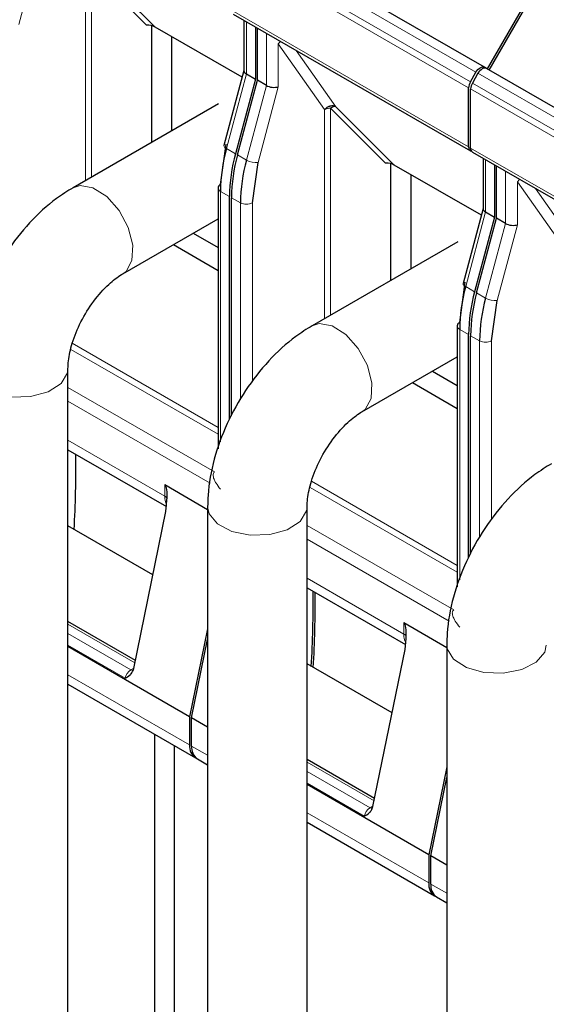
# Model space of a CAD drawing. Header units: millimetres. Extents: x 5 to 418, y 2 to 292.
# Tile 36 of 41: x 338.51 to 345.99, y 128.14 to 142.12. Entities that reach past the tile are written whole.
import ezdxf

# ---------------------------------------------------------------- set-up
doc = ezdxf.new("R2010")
doc.units = ezdxf.units.MM

msp = doc.modelspace()

# ---------------------------------------------------------------- linework, layer by layer
at = {"color": 7, "linetype": 'Continuous', "lineweight": 25}
for p, q in [((347.649, 145.7515), (345.149, 141.4214)), ((345.1773, 141.4051), (347.6773, 145.7352)), ((345.109, 141.4445), (341.7432, 143.3876)), ((340.4341, 142.0164), (339.6057, 142.8448)), ((341.5438, 142.201), (344.9096, 140.2579)), ((341.6959, 142.1132), (341.6959, 141.3934)), ((340.3876, 140.3797), (340.3876, 142.0343)), ((341.6707, 141.3025), (340.4341, 142.0164)), ((341.8584, 142.0194), (341.8584, 141.276)), ((341.8866, 141.2597), (341.8866, 142.0031)), ((340.6704, 141.8799), (340.6704, 140.543)), ((341.6959, 141.3969), (341.4125, 140.3339)), ((341.7311, 141.3495), (341.8584, 141.276)), ((344.9096, 141.2378), (344.989, 141.3752)), ((345.0173, 141.3589), (344.9379, 141.2215)), ((345.1368, 141.4285), (345.109, 141.4445)), ((348.5031, 139.4851), (345.1373, 141.4282)), ((341.8584, 141.276), (341.576, 140.217)), ((341.6042, 140.2007), (341.8866, 141.2597)), ((342.0139, 141.1862), (341.8866, 141.2597)), ((344.8848, 140.3129), (344.8848, 141.1542)), ((344.9131, 140.2965), (344.9131, 141.1378)), ((341.3357, 140.927), (339.2709, 139.7351)), ((343.8282, 140.057), (342.9998, 140.8855)), ((341.3634, 139.7807), (341.4436, 140.352)), ((344.9379, 140.2416), (348.3038, 138.2986)), ((341.8159, 139.5194), (341.8961, 140.0907)), ((345.09, 140.1538), (345.09, 139.4341)), ((343.7817, 138.4203), (343.7817, 140.0749)), ((345.0649, 139.3431), (343.8282, 140.057)), ((345.2525, 140.06), (345.2525, 139.3167)), ((345.2808, 139.3003), (345.2808, 140.0437)), ((344.0645, 139.9206), (344.0645, 138.5836)), ((341.3282, 139.7317), (341.3282, 136.0282)), ((341.4907, 136.4438), (341.4907, 139.6092)), ((341.519, 136.4946), (341.519, 139.5929)), ((345.09, 139.4376), (344.8066, 138.3746)), ((345.1252, 139.3901), (345.2525, 139.3167)), ((339.9769, 138.5122), (341.3282, 139.2923)), ((345.2525, 139.3167), (344.9701, 138.2576)), ((344.9984, 138.2413), (345.2808, 139.3003)), ((345.408, 139.2269), (345.2808, 139.3003)), ((340.9773, 139.0898), (341.3282, 138.8872)), ((344.7298, 138.9677), (342.665, 137.7757)), ((340.6945, 138.9265), (341.3282, 138.5606)), ((344.7575, 137.8213), (344.8377, 138.3926)), ((345.21, 137.5601), (345.2902, 138.1314)), ((344.7224, 137.7723), (344.7224, 134.0688)), ((344.8848, 134.4844), (344.8848, 137.6499)), ((344.9131, 134.5352), (344.9131, 137.6335)), ((343.371, 136.5528), (344.7224, 137.333)), ((339.1985, 122.2515), (339.1985, 137.1641)), ((344.3715, 137.1304), (344.7224, 136.9278)), ((344.0886, 136.9671), (344.7224, 136.6013)), ((339.1985, 136.0133), (340.5954, 135.2069)), ((340.5714, 135.5194), (341.1806, 135.1677)), ((340.5886, 135.1397), (340.6042, 135.2934)), ((341.1806, 135.2047), (341.1806, 121.0841)), ((342.5926, 121.0841), (342.5926, 135.2047)), ((340.1318, 132.9073), (340.5886, 135.1397)), ((340.4037, 134.2361), (339.1985, 134.9318)), ((342.5926, 134.0539), (343.9895, 133.2475)), ((340.1556, 133.0238), (339.1985, 133.5763)), ((343.9655, 133.56), (344.5748, 133.2083)), ((341.1806, 133.4737), (340.925, 132.2242)), ((340.9533, 132.2079), (341.1806, 133.3191)), ((343.9827, 133.1803), (343.9983, 133.334)), ((344.5748, 133.2453), (344.5748, 120.089)), ((340.925, 132.2242), (339.1985, 133.2209)), ((343.5259, 130.9479), (343.9827, 133.1803)), ((343.7978, 132.2767), (342.5926, 132.9724)), ((339.1985, 132.6848), (341.0078, 131.6404)), ((340.925, 132.2242), (340.925, 131.8235)), ((341.1806, 132.0767), (340.9533, 132.2079)), ((340.9533, 131.8072), (340.9533, 132.2079)), ((340.43, 125.965), (340.43, 131.9739)), ((340.7129, 125.8017), (340.7129, 131.8106)), ((341.0361, 131.624), (341.1806, 131.5406)), ((343.5498, 131.0644), (342.5926, 131.617)), ((344.5748, 131.5143), (344.3191, 130.2649)), ((344.3474, 130.2485), (344.5748, 131.3597)), ((344.3191, 130.2649), (342.5926, 131.2615)), ((342.5926, 130.7255), (344.402, 129.681)), ((344.3191, 130.2649), (344.3191, 129.8641)), ((344.5748, 130.1173), (344.3474, 130.2485)), ((344.3474, 129.8478), (344.3474, 130.2485)), ((344.4302, 129.6646), (344.5748, 129.5812))]:
    msp.add_line(p, q, dxfattribs=at)
at = {"color": 7, "linetype": 'Continuous', "lineweight": 18}
for p, q in [((341.6232, 143.3183), (344.989, 141.3752)), ((344.9096, 141.2378), (341.5438, 143.1808)), ((338.502, 142.0501), (338.7895, 143.1283)), ((344.8848, 141.1542), (341.519, 143.0972)), ((339.4473, 142.8024), (339.4473, 139.8369)), ((340.3116, 142.0432), (339.5322, 142.8227)), ((339.5322, 142.8227), (339.5322, 139.8859)), ((341.519, 142.2559), (344.8848, 140.3129)), ((341.7311, 141.3495), (341.7311, 142.0929)), ((342.0139, 141.9296), (342.0139, 141.1862)), ((342.1836, 141.169), (342.1836, 141.779)), ((342.1836, 141.779), (342.8415, 140.843)), ((342.9998, 140.8855), (342.438, 141.6848)), ((341.4487, 140.2905), (341.7311, 141.3495)), ((345.0173, 141.3589), (348.3831, 139.4159)), ((348.3037, 139.2784), (344.9379, 141.2215)), ((342.0139, 141.1862), (341.7315, 140.1272)), ((341.8961, 140.0907), (342.1836, 141.169)), ((348.2789, 139.1948), (344.9131, 141.1378)), ((342.8415, 140.843), (342.8415, 137.8775)), ((343.7057, 140.0838), (342.9263, 140.8633)), ((342.9263, 140.8633), (342.9263, 137.9265)), ((341.576, 140.217), (341.4487, 140.2905)), ((344.9131, 140.2965), (348.2789, 138.3535)), ((341.7315, 140.1272), (341.6042, 140.2007)), ((345.1252, 139.3901), (345.1252, 140.1335)), ((345.408, 139.9702), (345.408, 139.2269)), ((345.5777, 139.2096), (345.5777, 139.8196)), ((345.5777, 139.8196), (346.2356, 138.8836)), ((341.3634, 139.6827), (341.4907, 139.6092)), ((341.3634, 139.6827), (341.3634, 136.1249)), ((346.3939, 138.9261), (345.8321, 139.7254)), ((341.519, 139.5929), (341.6462, 139.5194)), ((341.6462, 136.7233), (341.6462, 139.5194)), ((341.8159, 136.9782), (341.8159, 139.5194)), ((344.8428, 138.3311), (345.1252, 139.3901)), ((345.408, 139.2269), (345.1256, 138.1678)), ((345.2902, 138.1314), (345.5777, 139.2096)), ((344.9701, 138.2576), (344.8428, 138.3311)), ((345.1256, 138.1678), (344.9984, 138.2413)), ((344.7575, 137.7233), (344.8848, 137.6499)), ((344.7575, 137.7233), (344.7575, 134.1655)), ((344.9131, 137.6335), (345.0403, 137.5601)), ((339.2408, 137.439), (341.3282, 136.2339)), ((339.2598, 137.526), (341.3282, 136.3319)), ((345.0403, 134.7639), (345.0403, 137.5601)), ((345.21, 135.0188), (345.21, 137.5601)), ((341.2785, 135.6991), (339.1985, 136.8998)), ((341.216, 135.5392), (339.1985, 136.7039)), ((339.1985, 136.1486), (340.5714, 135.3561)), ((340.5714, 135.3561), (340.5714, 135.5194)), ((342.6349, 135.4796), (344.7224, 134.2746)), ((342.6539, 135.5666), (344.7224, 134.3725)), ((344.6726, 133.7397), (342.5926, 134.9404)), ((344.6102, 133.5798), (342.5926, 134.7445)), ((342.5926, 134.1892), (343.9655, 133.3967)), ((339.1985, 133.5358), (340.1482, 132.9875)), ((343.9655, 133.3967), (343.9655, 133.56)), ((340.0909, 132.8903), (339.1985, 133.4054)), ((339.1985, 133.2382), (340.0089, 132.7704)), ((340.925, 131.8235), (339.1985, 132.8201)), ((340.0909, 132.8903), (340.1333, 132.9148)), ((341.1806, 131.6759), (340.9533, 131.8072)), ((342.5926, 131.5764), (343.5423, 131.0281)), ((343.485, 130.9309), (342.5926, 131.4461)), ((342.5926, 131.2788), (343.403, 130.811)), ((344.3191, 129.8641), (342.5926, 130.8608)), ((343.485, 130.9309), (343.5275, 130.9555)), ((344.5748, 129.7165), (344.3474, 129.8478))]:
    msp.add_line(p, q, dxfattribs=at)
at = {"color": 7, "linetype": 'Continuous', "lineweight": 25, "flags": 128}
for points in [[(344.989, 141.3752), (345.0019, 141.3948), (345.0165, 141.4124), (345.0324, 141.4271), (345.049, 141.4386), (345.0655, 141.4463), (345.0815, 141.4499), (345.0961, 141.4493), (345.109, 141.4445)], [(345.1373, 141.4282), (345.1244, 141.433), (345.1098, 141.4335), (345.0938, 141.4299), (345.0773, 141.4222), (345.0607, 141.4108), (345.0448, 141.396), (345.0301, 141.3785), (345.0173, 141.3589)]]:
    msp.add_lwpolyline(points, dxfattribs=at)
at = {"color": 7, "linetype": 'Continuous', "lineweight": 18, "flags": 128}
for points in [[(341.4487, 140.2905), (341.4337, 140.3003), (341.4223, 140.3102), (341.415, 140.3198), (341.412, 140.3288), (341.4125, 140.3339)], [(339.2709, 139.7351), (339.3702, 139.7666), (339.5541, 139.7348), (339.7486, 139.6099), (339.9241, 139.411), (340.0539, 139.1684), (340.1182, 138.9189), (340.1073, 138.7006), (340.0228, 138.5467), (339.9771, 138.5123)], [(344.8428, 138.3311), (344.8278, 138.3409), (344.8164, 138.3508), (344.8091, 138.3604), (344.8061, 138.3694), (344.8066, 138.3746)], [(342.6648, 137.7755), (342.7633, 137.8071), (342.947, 137.7759), (343.1416, 137.6515), (343.3172, 137.453), (343.4474, 137.2105), (343.5122, 136.961), (343.5017, 136.7424), (343.4176, 136.588), (343.3712, 136.5529)], [(337.7865, 137.1643), (337.8089, 137.0623), (337.9284, 136.919), (338.1338, 136.813), (338.3938, 136.7605), (338.6688, 136.7694), (338.917, 136.8384), (339.1006, 136.957), (339.1916, 137.1071), (339.1985, 137.1585)], [(341.1806, 135.2049), (341.2026, 135.1038), (341.3215, 134.9604), (341.5265, 134.8541), (341.7863, 134.8012), (342.0613, 134.8098), (342.3098, 134.8784), (342.4939, 134.9968), (342.5855, 135.1467), (342.5926, 135.1991)], [(344.5748, 133.2453), (344.5813, 133.1898), (344.6714, 133.0395), (344.8542, 132.9205), (345.1019, 132.851), (345.3769, 132.8415), (345.6373, 132.8935), (345.8433, 132.999), (345.9637, 133.1421), (345.9867, 133.2399)], [(340.0909, 132.8903), (340.1074, 132.8826), (340.1208, 132.8793)], [(343.485, 130.9309), (343.5015, 130.9233), (343.5149, 130.92)]]:
    msp.add_lwpolyline(points, dxfattribs=at)
at = {"color": 7, "linetype": 'Continuous', "lineweight": 18}
for centre, radius, start, end in [((342.3004, 141.6845), 0.1502, 122.65434, 141.03376), ((341.8737, 140.3793), 0.2894, 240.57299, 274.44123), ((345.6945, 139.7251), 0.1502, 122.65434, 141.03376), ((341.3883, 139.7377), 0.0604, 185.6948, 245.62534), ((341.7311, 139.6832), 0.1844, 242.60967, 297.39033), ((345.2678, 138.4199), 0.2894, 240.57299, 274.44123), ((344.7824, 137.7783), 0.0604, 185.6948, 245.62534), ((345.1252, 137.7238), 0.1844, 242.60967, 297.39033), ((340.8333, 135.3484), 0.262, 178.31981, 206.08241), ((340.543, 135.2972), 0.0654, 17.14895, 64.22045), ((344.2274, 133.389), 0.262, 178.31981, 206.08241), ((343.9371, 133.3378), 0.0654, 17.14895, 64.22045), ((340.1931, 132.7325), 0.1881, 122.93391, 168.37221), ((343.5872, 130.7731), 0.1881, 122.93391, 168.37221)]:
    msp.add_arc(centre, radius, start, end, dxfattribs=at)
at = {"color": 7, "linetype": 'Continuous', "lineweight": 25}
for centre, radius, start, end in [((345.0578, 141.1482), 0.1731, 148.85627, 178.0435), ((345.0861, 141.1319), 0.1731, 148.85627, 178.0435), ((342.9893, 140.7871), 0.0989, 83.93526, 129.59812), ((343.7409, 139.659), 2.3776, 164.5964, 179.42776), ((344.937, 140.3043), 0.0529, 170.68982, 257.44019), ((344.9701, 140.2893), 0.0575, 172.74417, 235.94365), ((343.8681, 139.5855), 2.3776, 164.5964, 179.42776), ((343.8964, 139.5692), 2.3776, 164.5964, 179.42776), ((344.0237, 139.4957), 2.3776, 164.5964, 179.42776), ((341.3883, 139.7257), 0.0604, 114.37466, 174.3052), ((347.135, 137.6996), 2.3776, 164.5964, 179.42776), ((347.2623, 137.6261), 2.3776, 164.5964, 179.42776), ((347.2905, 137.6098), 2.3776, 164.5964, 179.42776), ((347.4178, 137.5363), 2.3776, 164.5964, 179.42776), ((344.7824, 137.7663), 0.0604, 114.37466, 174.3052), ((323.6254, 135.7901), 15.6873, 356.67817, 0.57631), ((326.9343, 133.8484), 15.7443, 356.68522, 0.56926), ((327.0195, 133.8307), 15.6873, 356.67817, 0.57631), ((341.1139, 131.8), 0.1903, 172.91664, 241.30772), ((341.1478, 131.7849), 0.1958, 173.46674, 235.22108), ((344.508, 129.8406), 0.1903, 172.91664, 241.30772), ((344.5419, 129.8255), 0.1958, 173.46674, 235.22108)]:
    msp.add_arc(centre, radius, start, end, dxfattribs=at)
for centre, major_axis, ratio, start_param, end_param in [((340.3116, 141.9739), (0.1549, 0), 0.4471651, 0.659058, 1.5707963), ((341.8159, 141.3812), (0.1198, -0.0157), 0.4692197, 3.203004, 3.9884022), ((342.0988, 141.2179), (0.1198, -0.0157), 0.4692197, 3.9884022, 5.5591986), ((343.7057, 140.0146), (0.1549, 0), 0.4471651, 0.659058, 1.5707963), ((345.21, 139.4218), (0.1198, -0.0157), 0.4692197, 3.203004, 3.9884022), ((345.4929, 139.2586), (0.1198, -0.0157), 0.4692197, 3.9884022, 5.5591986), ((340.4866, 135.1047), (0.0781, 0.4172), 0.2183761, 5.2221236, 6.2064576), ((343.8807, 133.1453), (0.0781, 0.4172), 0.2183761, 5.2221236, 6.2064576)]:
    msp.add_ellipse(centre, major_axis=major_axis, ratio=ratio, start_param=start_param, end_param=end_param, dxfattribs=at)
for points, knots in [([(342.9998, 140.8855), (342.9889, 140.8896), (342.9718, 140.8961), (342.942, 140.8961), (342.9237, 140.8929), (342.9003, 140.8863), (342.8717, 140.8737), (342.8517, 140.8534), (342.8415, 140.843)], [0, 0, 0, 0, 0.2354726, 0.3701331, 0.5159719, 0.5431764, 0.7665821, 1, 1, 1, 1]), ([(339.2709, 139.7351), (339.192, 139.6855), (338.9742, 139.5487), (338.6471, 139.2468), (338.315, 138.8246), (338.0492, 138.3471), (337.8649, 137.8392), (337.7928, 137.4402), (337.7878, 137.2184), (337.7865, 137.1641)], [0, 0, 0, 0, 0.0959555, 0.2645706, 0.432855, 0.6010867, 0.7708124, 0.9438427, 1, 1, 1, 1]), ([(339.1985, 137.1641), (339.1998, 137.2007), (339.2035, 137.3038), (339.2532, 137.5351), (339.375, 137.8352), (339.5588, 138.1319), (339.7683, 138.3656), (339.9107, 138.4733), (339.9703, 138.5084), (339.9769, 138.5122)], [0, 0, 0, 0, 0.0919637, 0.2586301, 0.4407986, 0.6283388, 0.8157658, 0.9797392, 1, 1, 1, 1]), ([(342.665, 137.7757), (342.5861, 137.7261), (342.3683, 137.5893), (342.0412, 137.2875), (341.7091, 136.8652), (341.4434, 136.3877), (341.259, 135.8798), (341.1869, 135.4808), (341.1819, 135.259), (341.1806, 135.2047)], [0, 0, 0, 0, 0.0959555, 0.2645706, 0.432855, 0.6010867, 0.7708124, 0.9438427, 1, 1, 1, 1]), ([(342.5926, 135.2047), (342.594, 135.2413), (342.5976, 135.3444), (342.6473, 135.5757), (342.7691, 135.8758), (342.9529, 136.1725), (343.1624, 136.4062), (343.3048, 136.5139), (343.3644, 136.549), (343.371, 136.5528)], [0, 0, 0, 0, 0.0919637, 0.2586301, 0.4407986, 0.6283388, 0.8157658, 0.9797392, 1, 1, 1, 1]), ([(346.0592, 135.8163), (345.9802, 135.7667), (345.7624, 135.63), (345.4353, 135.3281), (345.1032, 134.9058), (344.8375, 134.4284), (344.6531, 133.9204), (344.581, 133.5214), (344.576, 133.2996), (344.5748, 133.2453)], [0, 0, 0, 0, 0.0959555, 0.2645706, 0.432855, 0.6010867, 0.7708124, 0.9438427, 1, 1, 1, 1]), ([(340.0089, 132.7704), (340.0338, 132.7837), (340.0719, 132.8042), (340.1131, 132.8539), (340.1255, 132.8893), (340.1318, 132.9073)], [0, 0, 0, 0, 0.47837489, 0.73439096, 1, 1, 1, 1]), ([(343.403, 130.811), (343.4279, 130.8243), (343.466, 130.8448), (343.5073, 130.8945), (343.5196, 130.9299), (343.5259, 130.9479)], [0, 0, 0, 0, 0.4783749, 0.734391, 1, 1, 1, 1])]:
    msp.add_open_spline(points, degree=3, knots=knots, dxfattribs=at)
at = {"color": 7, "linetype": 'Continuous', "lineweight": 18}
msp.add_open_spline([(342.8415, 140.843), (342.8473, 140.846), (342.8591, 140.8521), (342.8801, 140.8584), (342.9027, 140.8625), (342.9184, 140.8631), (342.9263, 140.8633)], degree=3, dxfattribs=at)
for points in [[(341.3634, 135.4541), (341.341, 135.4825), (341.3084, 135.5237), (341.2789, 135.5778), (341.2656, 135.6127), (341.2585, 135.6421), (341.2583, 135.6673), (341.2641, 135.6874), (341.2739, 135.6954), (341.2785, 135.6991)], [(344.7575, 133.4947), (344.7351, 133.5231), (344.7026, 133.5643), (344.673, 133.6184), (344.6598, 133.6534), (344.6526, 133.6827), (344.6524, 133.7079), (344.6582, 133.728), (344.6681, 133.736), (344.6726, 133.7397)]]:
    msp.add_open_spline(points, degree=3, knots=[0, 0, 0, 0, 0.3577277, 0.5188117, 0.6378538, 0.7537917, 0.8501005, 0.9302141, 1, 1, 1, 1], dxfattribs=at)

doc.saveas('drawing.dxf')
